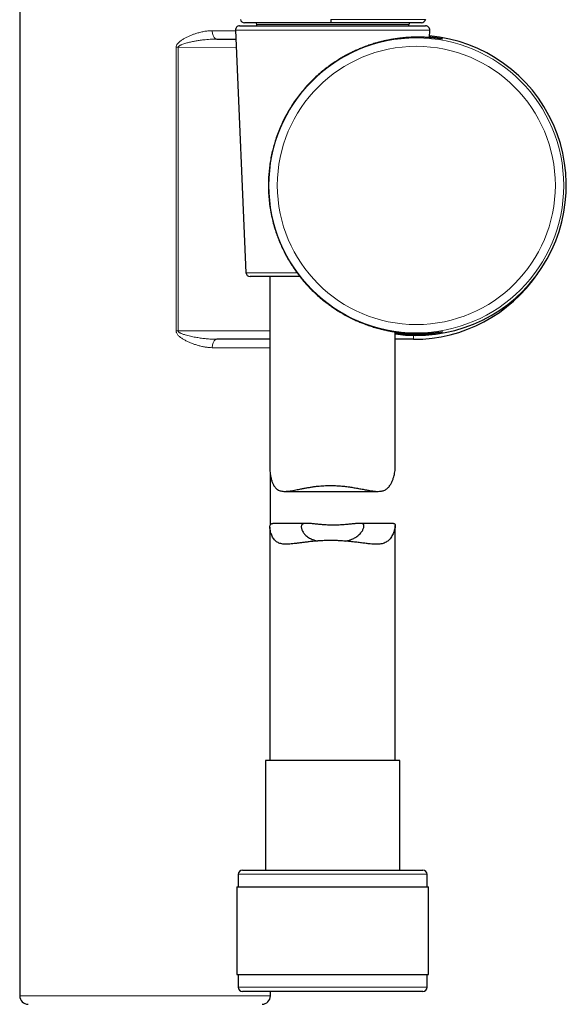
# Model space of a CAD drawing. Header units: millimetres. Extents: x 8 to 2230, y 12 to 2204.
# Tile 148 of 162: x 1567 to 1632, y 1592 to 1710. Entities that reach past the tile are written whole.
import ezdxf

# ---------------------------------------------------------------- set-up
doc = ezdxf.new("R2010")
doc.units = ezdxf.units.MM

msp = doc.modelspace()

# ---------------------------------------------------------------- linework, layer by layer
at = {"color": 7, "linetype": 'Continuous', "lineweight": 30}
for p, q in [((1566.63, 1712.84), (1566.63, 1592.84)), ((1593.62, 1709.25), (1593.62, 1709.25)), ((1614.62, 1709.25), (1614.62, 1709.25)), ((1615.18, 1709.63), (1615.18, 1709.63)), ((1592.45, 1708.36), (1593.71, 1679.36)), ((1592.95, 1708.89), (1603.73, 1708.89)), ((1595.02, 1708.89), (1595.02, 1709.05)), ((1603.73, 1708.89), (1615.21, 1708.89)), ((1613.22, 1708.89), (1613.22, 1709.05)), ((1615.67, 1707.48), (1615.71, 1708.36)), ((1590.21, 1707.31), (1592.5, 1707.31)), ((1600.19, 1678.89), (1594.21, 1678.89)), ((1596.58, 1678.89), (1596.58, 1655.79)), ((1596.58, 1671.39), (1590.22, 1671.39)), ((1611.58, 1656.05), (1611.58, 1672.28)), ((1613.77, 1671.39), (1611.58, 1671.39)), ((1596.63, 1649.19), (1596.63, 1655.24)), ((1598.34, 1653.2), (1609.5, 1653.2)), ((1600.99, 1649.37), (1596.93, 1649.37)), ((1611.36, 1649.37), (1607.3, 1649.37)), ((1611.58, 1621.01), (1611.58, 1649.1)), ((1596.58, 1648.92), (1596.58, 1621.01)), ((1596.03, 1621.01), (1596.03, 1607.89)), ((1612.13, 1621.01), (1596.03, 1621.01)), ((1612.13, 1607.89), (1612.13, 1621.01)), ((1593.28, 1607.89), (1614.88, 1607.89)), ((1592.78, 1607.39), (1592.78, 1605.89)), ((1615.38, 1605.89), (1615.38, 1607.39)), ((1592.61, 1605.89), (1592.61, 1595.39)), ((1592.61, 1605.89), (1615.56, 1605.89)), ((1615.56, 1595.39), (1615.56, 1605.89)), ((1592.61, 1595.39), (1615.56, 1595.39)), ((1592.78, 1595.39), (1592.78, 1593.89)), ((1615.38, 1593.89), (1615.38, 1595.39)), ((1603.74, 1593.39), (1593.28, 1593.39)), ((1596.63, 1592.84), (1596.63, 1593.39)), ((1614.88, 1593.39), (1603.74, 1593.39))]:
    msp.add_line(p, q, dxfattribs=at)
at = {"color": 252, "linetype": 'Continuous', "lineweight": 0}
for p, q in [((1589.68, 1708.31), (1592.46, 1708.31)), ((1615.71, 1708.36), (1592.45, 1708.36)), ((1595.02, 1709.05), (1613.22, 1709.05)), ((1585.35, 1672.39), (1585.35, 1706.32)), ((1585.6, 1706.32), (1585.35, 1706.32)), ((1592.54, 1706.31), (1585.6, 1706.32)), ((1585.6, 1706.32), (1585.6, 1672.39)), ((1593.71, 1679.36), (1599.82, 1679.36)), ((1585.35, 1672.39), (1585.6, 1672.39)), ((1585.6, 1672.39), (1596.58, 1672.39)), ((1613.77, 1671.39), (1613.77, 1671.85)), ((1596.58, 1670.39), (1589.68, 1670.39)), ((1615.38, 1607.39), (1592.78, 1607.39)), ((1592.78, 1593.89), (1603.72, 1593.89)), ((1603.72, 1593.89), (1615.38, 1593.89)), ((1566.63, 1592.84), (1596.63, 1592.84))]:
    msp.add_line(p, q, dxfattribs=at)
at = {"color": 252, "linetype": 'Continuous', "lineweight": 0, "flags": 128}
for points in [[(1590.21, 1707.31), (1590.15, 1707.32), (1590.09, 1707.34), (1590.02, 1707.38), (1589.97, 1707.43), (1589.91, 1707.49), (1589.86, 1707.56), (1589.81, 1707.65), (1589.77, 1707.75), (1589.74, 1707.85), (1589.71, 1707.96), (1589.69, 1708.07), (1589.68, 1708.19), (1589.68, 1708.31)], [(1589.68, 1670.39), (1589.68, 1670.51), (1589.69, 1670.63), (1589.71, 1670.75), (1589.74, 1670.86), (1589.77, 1670.96), (1589.81, 1671.06), (1589.86, 1671.14), (1589.91, 1671.21), (1589.97, 1671.28), (1590.02, 1671.33), (1590.09, 1671.36), (1590.15, 1671.38), (1590.22, 1671.39)]]:
    msp.add_lwpolyline(points, dxfattribs=at)
at = {"color": 252, "linetype": 'Continuous', "lineweight": 0}
for radius in [17.64, 16.64]:
    msp.add_circle((1614.1, 1689.8), radius, dxfattribs=at)
at = {"color": 7, "linetype": 'Continuous', "lineweight": 30}
for centre, radius, start, end in [((1593.53, 1709.75), 0.5, 193.3665, 270.0268), ((1594.82, 1709.05), 0.2, 0, 90), ((1613.42, 1709.05), 0.2, 90, 180), ((1614.7, 1709.75), 0.5, 269.8028, 346.0066), ((1592.95, 1708.39), 0.5, 90, 182.4813), ((1615.21, 1708.39), 0.5, 357.5187, 90), ((1614.1, 1689.8), 17.95, 261.9391, 84.9495), ((1594.21, 1679.39), 0.5, 182.4813, 270), ((1613.77, 1689.35), 17.96, 270, 325.883), ((1593.28, 1607.39), 0.5, 90, 180), ((1614.88, 1607.39), 0.5, 0, 90), ((1593.28, 1593.89), 0.5, 180, 270), ((1614.88, 1593.89), 0.5, 270, 0), ((1567.63, 1592.84), 1, 180, 270), ((1595.63, 1592.84), 1, 270, 0)]:
    msp.add_arc(centre, radius, start, end, dxfattribs=at)
at = {"color": 252, "linetype": 'Continuous', "lineweight": 0}
msp.add_arc((1614.1, 1689.8), 17.95, 261.9391, 84.9495, dxfattribs=at)
at = {"color": 7, "linetype": 'Continuous', "lineweight": 30}
for points, knots in [([(1603.88, 1709.25), (1603.67, 1709.25), (1603.26, 1709.25), (1602.64, 1709.25), (1602.02, 1709.25), (1601.42, 1709.25), (1600.83, 1709.25), (1600.25, 1709.25), (1599.68, 1709.25), (1599.13, 1709.25), (1598.6, 1709.25), (1598.08, 1709.25), (1597.58, 1709.25), (1597.09, 1709.25), (1596.63, 1709.25), (1596.2, 1709.25), (1595.78, 1709.25), (1595.38, 1709.25), (1595, 1709.25), (1594.67, 1709.25), (1594.38, 1709.25), (1594.12, 1709.25), (1593.91, 1709.25), (1593.74, 1709.25), (1593.62, 1709.25), (1593.55, 1709.25), (1593.54, 1709.25), (1593.53, 1709.25)], [0, 0, 0, 0, 0.034865, 0.069842, 0.104865, 0.139856, 0.174733, 0.210357, 0.246083, 0.281854, 0.317598, 0.353237, 0.391641, 0.430142, 0.468686, 0.507206, 0.545625, 0.58969, 0.633869, 0.678098, 0.722296, 0.766378, 0.813585, 0.860913, 0.908288, 0.955628, 1, 1, 1, 1]), ([(1614.7, 1709.25), (1614.69, 1709.25), (1614.69, 1709.25), (1614.66, 1709.25), (1614.62, 1709.25), (1614.55, 1709.25), (1614.47, 1709.25), (1614.37, 1709.25), (1614.24, 1709.25), (1614.1, 1709.25), (1613.95, 1709.25), (1613.79, 1709.25), (1613.61, 1709.25), (1613.42, 1709.25), (1613.21, 1709.25), (1612.98, 1709.25), (1612.73, 1709.25), (1612.41, 1709.25), (1612.08, 1709.25), (1611.75, 1709.25), (1611.48, 1709.25), (1611.21, 1709.25), (1610.92, 1709.25), (1610.62, 1709.25), (1610.3, 1709.25), (1609.97, 1709.25), (1609.63, 1709.25), (1609.27, 1709.25), (1608.9, 1709.25), (1608.52, 1709.25), (1608.13, 1709.25), (1607.72, 1709.25), (1607.31, 1709.25), (1606.9, 1709.25), (1606.49, 1709.25), (1606.07, 1709.25), (1605.64, 1709.25), (1605.21, 1709.25), (1604.77, 1709.25), (1604.33, 1709.25), (1604.03, 1709.25), (1603.88, 1709.25)], [0, 0, 0, 0, 0.023282, 0.051805, 0.080434, 0.109098, 0.138171, 0.167282, 0.196512, 0.225782, 0.252124, 0.278497, 0.304963, 0.331461, 0.358334, 0.385243, 0.412266, 0.439329, 0.48387, 0.506354, 0.528838, 0.551432, 0.574025, 0.596837, 0.619682, 0.643018, 0.666393, 0.690096, 0.713799, 0.737686, 0.761572, 0.78583, 0.810141, 0.833303, 0.856512, 0.880114, 0.903713, 0.927573, 0.951433, 0.975708, 1, 1, 1, 1]), ([(1615.18, 1709.63), (1615.18, 1709.6), (1615.17, 1709.57), (1615.15, 1709.54), (1615.15, 1709.54)], [0, 0, 0, 0, 0.92847, 1, 1, 1, 1]), ([(1615.27, 1707.51), (1615.21, 1707.51), (1615.03, 1707.52), (1614.69, 1707.53), (1614.24, 1707.53), (1613.74, 1707.53), (1613.27, 1707.51), (1612.86, 1707.48), (1612.45, 1707.44), (1611.98, 1707.39), (1611.44, 1707.31), (1610.94, 1707.23), (1610.47, 1707.13), (1610.04, 1707.04), (1609.61, 1706.93), (1609.12, 1706.79), (1608.58, 1706.62), (1607.98, 1706.41), (1607.44, 1706.2), (1606.94, 1705.98), (1606.49, 1705.78), (1606.06, 1705.56), (1605.59, 1705.32), (1605.08, 1705.02), (1604.53, 1704.68), (1604.04, 1704.35), (1603.59, 1704.04), (1603.11, 1703.67), (1602.54, 1703.2), (1601.9, 1702.62), (1601.27, 1702), (1600.68, 1701.34), (1600.13, 1700.66), (1599.61, 1699.97), (1599.14, 1699.26), (1598.69, 1698.51), (1598.27, 1697.73), (1597.89, 1696.92), (1597.55, 1696.1), (1597.28, 1695.32), (1597.05, 1694.56), (1596.86, 1693.84), (1596.7, 1693.1), (1596.58, 1692.35), (1596.48, 1691.59), (1596.42, 1690.81), (1596.39, 1690.03), (1596.4, 1689.22), (1596.45, 1688.38), (1596.54, 1687.5), (1596.68, 1686.61), (1596.87, 1685.73), (1597.09, 1684.87), (1597.34, 1684.1), (1597.59, 1683.41), (1597.84, 1682.8), (1598.12, 1682.2), (1598.41, 1681.61), (1598.73, 1681.03), (1599.08, 1680.45), (1599.44, 1679.89), (1599.86, 1679.3), (1600.34, 1678.68), (1600.89, 1678.03), (1601.48, 1677.4), (1602.11, 1676.79), (1602.76, 1676.22), (1603.34, 1675.76), (1603.85, 1675.39), (1604.32, 1675.06), (1604.85, 1674.72), (1605.45, 1674.37), (1606.01, 1674.07), (1606.52, 1673.82), (1606.99, 1673.6), (1607.45, 1673.41), (1607.97, 1673.21), (1608.53, 1673), (1609.15, 1672.81), (1609.71, 1672.65), (1610.22, 1672.53), (1610.66, 1672.44), (1611.07, 1672.36), (1611.51, 1672.29), (1611.98, 1672.22), (1612.48, 1672.16), (1612.92, 1672.13), (1613.31, 1672.1), (1613.66, 1672.09), (1613.99, 1672.08), (1614.35, 1672.08), (1614.72, 1672.08), (1615.04, 1672.09), (1615.22, 1672.1), (1615.27, 1672.1)], [0, 0, 0, 0, 0.005835, 0.015812, 0.02818, 0.040547, 0.051774, 0.059549, 0.067325, 0.07781, 0.088302, 0.098786, 0.106747, 0.114708, 0.1226, 0.130492, 0.141146, 0.151808, 0.162461, 0.170556, 0.17865, 0.186356, 0.194062, 0.204439, 0.214822, 0.2252, 0.233058, 0.240917, 0.254568, 0.268219, 0.282684, 0.297149, 0.311102, 0.325056, 0.33896, 0.352864, 0.367556, 0.382248, 0.396396, 0.410544, 0.422607, 0.43467, 0.446872, 0.459074, 0.471467, 0.483859, 0.496408, 0.508957, 0.522857, 0.536758, 0.551486, 0.566215, 0.580427, 0.594641, 0.605314, 0.615987, 0.626739, 0.63749, 0.648343, 0.659195, 0.670127, 0.68106, 0.694488, 0.707916, 0.722123, 0.736329, 0.75004, 0.763749, 0.772007, 0.780265, 0.791392, 0.802526, 0.813651, 0.822098, 0.830546, 0.838758, 0.846971, 0.858066, 0.86917, 0.880265, 0.888707, 0.897149, 0.904678, 0.912207, 0.922355, 0.932509, 0.942656, 0.950352, 0.958047, 0.965921, 0.973795, 0.984405, 0.995021, 1, 1, 1, 1]), ([(1617.11, 1707.33), (1617.11, 1707.33), (1617.11, 1707.33), (1617.1, 1707.33), (1617.08, 1707.34), (1617.05, 1707.34), (1617.01, 1707.34), (1616.95, 1707.35), (1616.88, 1707.36), (1616.8, 1707.37), (1616.7, 1707.38), (1616.59, 1707.39), (1616.47, 1707.41), (1616.33, 1707.42), (1616.17, 1707.44), (1616.01, 1707.45), (1615.83, 1707.47), (1615.64, 1707.48), (1615.45, 1707.5), (1615.32, 1707.5), (1615.26, 1707.51)], [0, 0, 0, 0, 0.007492, 0.042583, 0.084067, 0.131777, 0.184815, 0.241933, 0.298534, 0.356732, 0.417594, 0.480405, 0.544649, 0.609929, 0.675934, 0.742416, 0.809177, 0.876047, 0.942851, 1, 1, 1, 1]), ([(1614.29, 1671.94), (1614.12, 1671.93), (1613.79, 1671.93), (1613.24, 1671.94), (1612.68, 1671.97), (1612.18, 1672.02), (1611.81, 1672.06), (1611.64, 1672.08), (1611.58, 1672.09)], [0, 0, 0, 0, 0.211063, 0.422123, 0.626314, 0.830501, 0.942511, 1, 1, 1, 1]), ([(1615.26, 1672.1), (1615.3, 1672.1), (1615.42, 1672.11), (1615.6, 1672.12), (1615.79, 1672.14), (1615.97, 1672.15), (1616.13, 1672.17), (1616.29, 1672.18), (1616.43, 1672.2), (1616.56, 1672.21), (1616.68, 1672.23), (1616.78, 1672.24), (1616.87, 1672.25), (1616.95, 1672.26), (1617.01, 1672.27), (1617.06, 1672.27), (1617.09, 1672.27), (1617.1, 1672.28), (1617.11, 1672.28), (1617.11, 1672.28)], [0, 0, 0, 0, 0.042168, 0.108385, 0.174879, 0.241256, 0.307696, 0.373806, 0.439246, 0.503664, 0.567513, 0.632582, 0.696609, 0.759263, 0.819989, 0.871785, 0.926277, 0.968989, 1, 1, 1, 1]), ([(1596.58, 1655.79), (1596.58, 1655.79), (1596.58, 1655.69), (1596.6, 1655.46), (1596.64, 1655.08), (1596.73, 1654.69), (1596.85, 1654.3), (1596.98, 1654.01), (1597.12, 1653.78), (1597.26, 1653.61), (1597.41, 1653.46), (1597.59, 1653.35), (1597.79, 1653.27), (1598.01, 1653.22), (1598.25, 1653.2), (1598.52, 1653.21), (1598.83, 1653.23), (1599.16, 1653.28), (1599.49, 1653.34), (1599.83, 1653.41), (1600.19, 1653.48), (1600.58, 1653.56), (1601, 1653.63), (1601.42, 1653.7), (1601.84, 1653.77), (1602.25, 1653.82), (1602.65, 1653.85), (1603.05, 1653.88), (1603.44, 1653.9), (1603.71, 1653.9), (1603.84, 1653.9)], [0, 0, 0, 0, 0.002602, 0.048954, 0.095553, 0.158245, 0.205664, 0.253287, 0.284454, 0.315787, 0.347389, 0.379316, 0.410539, 0.442056, 0.473858, 0.505871, 0.544289, 0.580242, 0.616355, 0.649934, 0.683615, 0.722676, 0.760495, 0.798457, 0.834459, 0.870598, 0.902775, 0.93506, 0.967472, 1, 1, 1, 1]), ([(1603.84, 1653.9), (1604.04, 1653.9), (1604.44, 1653.89), (1605.04, 1653.86), (1605.64, 1653.79), (1606.23, 1653.71), (1606.79, 1653.62), (1607.34, 1653.52), (1607.87, 1653.42), (1608.33, 1653.33), (1608.73, 1653.27), (1609.07, 1653.22), (1609.4, 1653.2), (1609.68, 1653.2), (1609.92, 1653.23), (1610.13, 1653.28), (1610.32, 1653.35), (1610.5, 1653.45), (1610.65, 1653.57), (1610.8, 1653.72), (1610.92, 1653.88), (1611.07, 1654.11), (1611.21, 1654.4), (1611.34, 1654.75), (1611.44, 1655.08), (1611.51, 1655.39), (1611.55, 1655.68), (1611.58, 1655.9), (1611.58, 1656.01), (1611.58, 1656.05)], [0, 0, 0, 0, 0.046261, 0.093272, 0.140657, 0.18879, 0.235186, 0.281874, 0.328995, 0.376714, 0.411339, 0.446118, 0.481108, 0.51634, 0.542507, 0.568829, 0.595361, 0.622109, 0.648252, 0.674574, 0.701053, 0.727634, 0.774011, 0.820602, 0.861854, 0.901245, 0.940752, 0.978491, 1, 1, 1, 1]), ([(1603.84, 1647.32), (1603.64, 1647.32), (1603.23, 1647.31), (1602.62, 1647.29), (1602.02, 1647.24), (1601.44, 1647.19), (1600.93, 1647.13), (1600.47, 1647.07), (1600.05, 1647.01), (1599.66, 1646.97), (1599.29, 1646.92), (1598.94, 1646.89), (1598.6, 1646.88), (1598.28, 1646.88), (1598, 1646.92), (1597.75, 1646.98), (1597.55, 1647.06), (1597.36, 1647.18), (1597.19, 1647.33), (1597.04, 1647.51), (1596.9, 1647.72), (1596.79, 1647.96), (1596.7, 1648.22), (1596.63, 1648.47), (1596.59, 1648.7), (1596.58, 1648.89), (1596.58, 1649.05), (1596.61, 1649.18), (1596.67, 1649.28), (1596.75, 1649.34), (1596.83, 1649.37), (1596.9, 1649.37), (1596.93, 1649.37)], [0, 0, 0, 0, 0.042451, 0.08555, 0.128975, 0.173059, 0.211692, 0.247287, 0.280743, 0.314335, 0.34574, 0.379262, 0.412957, 0.446883, 0.481063, 0.509534, 0.538214, 0.567158, 0.596334, 0.627285, 0.660828, 0.694505, 0.730733, 0.770606, 0.800597, 0.830696, 0.860989, 0.891541, 0.921668, 0.952075, 0.98279, 1, 1, 1, 1]), ([(1605.59, 1647.25), (1605.66, 1647.26), (1605.8, 1647.29), (1606, 1647.34), (1606.2, 1647.4), (1606.4, 1647.48), (1606.61, 1647.57), (1606.81, 1647.68), (1607, 1647.81), (1607.19, 1647.96), (1607.37, 1648.13), (1607.52, 1648.32), (1607.64, 1648.49), (1607.72, 1648.65), (1607.78, 1648.8), (1607.82, 1648.93), (1607.83, 1649.05), (1607.83, 1649.14), (1607.8, 1649.21), (1607.76, 1649.26), (1607.69, 1649.31), (1607.61, 1649.34), (1607.51, 1649.36), (1607.39, 1649.37), (1607.26, 1649.37), (1607.1, 1649.36), (1606.93, 1649.35), (1606.74, 1649.33), (1606.52, 1649.31), (1606.29, 1649.29), (1606.04, 1649.26), (1605.77, 1649.23), (1605.48, 1649.21), (1605.19, 1649.19), (1604.88, 1649.17), (1604.57, 1649.16), (1604.25, 1649.16), (1603.94, 1649.16), (1603.63, 1649.17), (1603.32, 1649.18), (1603.02, 1649.2), (1602.73, 1649.22), (1602.45, 1649.25), (1602.17, 1649.28), (1601.91, 1649.3), (1601.66, 1649.33), (1601.43, 1649.35), (1601.21, 1649.36), (1601.02, 1649.37), (1600.85, 1649.37), (1600.7, 1649.35), (1600.58, 1649.33), (1600.48, 1649.28), (1600.41, 1649.22), (1600.37, 1649.15), (1600.34, 1649.07), (1600.33, 1648.96), (1600.34, 1648.83), (1600.38, 1648.68), (1600.45, 1648.51), (1600.54, 1648.34), (1600.66, 1648.17), (1600.8, 1648), (1600.98, 1647.84), (1601.18, 1647.69), (1601.4, 1647.56), (1601.61, 1647.46), (1601.82, 1647.39), (1602.04, 1647.32), (1602.2, 1647.28), (1602.29, 1647.26)], [0, 0, 0, 0, 0.011366, 0.02207, 0.03282, 0.046547, 0.060365, 0.074292, 0.0883, 0.106236, 0.124308, 0.142767, 0.161347, 0.176748, 0.192322, 0.207993, 0.223885, 0.236625, 0.249453, 0.262397, 0.275438, 0.288174, 0.300997, 0.313928, 0.326943, 0.340166, 0.353469, 0.366871, 0.380351, 0.394833, 0.40941, 0.424134, 0.439059, 0.453994, 0.469037, 0.484249, 0.499695, 0.514297, 0.529003, 0.543868, 0.558951, 0.573521, 0.588189, 0.603007, 0.618031, 0.632948, 0.647971, 0.663163, 0.67859, 0.693126, 0.70778, 0.722628, 0.73775, 0.750897, 0.764144, 0.777518, 0.790991, 0.807554, 0.824249, 0.841292, 0.858434, 0.875558, 0.892781, 0.910344, 0.928043, 0.945744, 0.96007, 0.972708, 0.98542, 1, 1, 1, 1]), ([(1611.36, 1649.37), (1611.38, 1649.37), (1611.44, 1649.37), (1611.5, 1649.34), (1611.55, 1649.28), (1611.58, 1649.2), (1611.58, 1649.08), (1611.57, 1648.93), (1611.54, 1648.74), (1611.47, 1648.51), (1611.38, 1648.24), (1611.26, 1647.99), (1611.12, 1647.75), (1610.96, 1647.53), (1610.79, 1647.34), (1610.59, 1647.18), (1610.37, 1647.06), (1610.13, 1646.97), (1609.86, 1646.91), (1609.57, 1646.88), (1609.27, 1646.88), (1608.94, 1646.89), (1608.55, 1646.92), (1608.09, 1646.97), (1607.55, 1647.03), (1606.98, 1647.11), (1606.41, 1647.17), (1605.84, 1647.23), (1605.31, 1647.27), (1604.8, 1647.3), (1604.32, 1647.32), (1604, 1647.32), (1603.84, 1647.32)], [0, 0, 0, 0, 0.018794, 0.047252, 0.075926, 0.104048, 0.132401, 0.161015, 0.189823, 0.227983, 0.264792, 0.301709, 0.335203, 0.368809, 0.400561, 0.430759, 0.461197, 0.491955, 0.522984, 0.553096, 0.583395, 0.613876, 0.644497, 0.6876, 0.731325, 0.775356, 0.820012, 0.859506, 0.899236, 0.933134, 0.96719, 1, 1, 1, 1])]:
    msp.add_open_spline(points, degree=3, knots=knots, dxfattribs=at)
msp.add_open_spline([(1603.88, 1709.63), (1603.88, 1709.57), (1603.88, 1709.47), (1603.88, 1709.35), (1603.88, 1709.26), (1603.88, 1709.25), (1603.88, 1709.25)], degree=3, dxfattribs=at)
at = {"color": 252, "linetype": 'Continuous', "lineweight": 0}
for points, knots in [([(1603.88, 1709.63), (1604.09, 1709.63), (1604.48, 1709.63), (1605.07, 1709.63), (1605.61, 1709.63), (1606.11, 1709.63), (1606.58, 1709.63), (1607.04, 1709.63), (1607.47, 1709.63), (1607.9, 1709.63), (1608.31, 1709.63), (1608.72, 1709.63), (1609.11, 1709.63), (1609.5, 1709.63), (1609.89, 1709.63), (1610.26, 1709.63), (1610.69, 1709.63), (1611.16, 1709.63), (1611.66, 1709.63), (1612.1, 1709.63), (1612.51, 1709.63), (1612.85, 1709.63), (1613.14, 1709.63), (1613.39, 1709.63), (1613.63, 1709.63), (1613.85, 1709.63), (1614.05, 1709.63), (1614.24, 1709.63), (1614.41, 1709.63), (1614.58, 1709.63), (1614.73, 1709.63), (1614.88, 1709.63), (1615.01, 1709.63), (1615.11, 1709.63), (1615.17, 1709.63), (1615.18, 1709.63), (1615.18, 1709.63)], [0, 0, 0, 0, 0.032329, 0.061849, 0.091485, 0.116987, 0.142566, 0.16686, 0.191207, 0.214756, 0.238353, 0.262158, 0.286013, 0.310202, 0.334391, 0.358762, 0.383132, 0.422155, 0.458652, 0.495272, 0.529294, 0.56355, 0.589751, 0.61599, 0.64239, 0.668825, 0.695507, 0.722223, 0.749094, 0.775998, 0.809181, 0.842424, 0.882925, 0.923531, 0.964294, 1, 1, 1, 1]), ([(1585.35, 1706.32), (1585.35, 1706.35), (1585.35, 1706.42), (1585.39, 1706.53), (1585.44, 1706.64), (1585.53, 1706.77), (1585.66, 1706.91), (1585.82, 1707.05), (1586.04, 1707.2), (1586.31, 1707.38), (1586.65, 1707.56), (1587, 1707.71), (1587.35, 1707.85), (1587.75, 1707.98), (1588.18, 1708.11), (1588.66, 1708.22), (1589.13, 1708.29), (1589.47, 1708.31), (1589.65, 1708.31), (1589.68, 1708.31)], [0, 0, 0, 0, 0.019656, 0.039338, 0.063955, 0.088628, 0.128149, 0.16788, 0.207582, 0.281537, 0.355705, 0.430077, 0.504487, 0.578646, 0.679436, 0.780508, 0.881487, 0.982151, 1, 1, 1, 1]), ([(1585.6, 1706.32), (1585.6, 1706.33), (1585.6, 1706.37), (1585.64, 1706.43), (1585.7, 1706.48), (1585.79, 1706.54), (1585.9, 1706.6), (1586.06, 1706.67), (1586.34, 1706.77), (1586.73, 1706.87), (1587.19, 1706.98), (1587.65, 1707.07), (1588.13, 1707.15), (1588.72, 1707.23), (1589.29, 1707.28), (1589.82, 1707.31), (1590.08, 1707.31), (1590.21, 1707.31)], [0, 0, 0, 0, 0.009937, 0.023051, 0.041215, 0.060043, 0.087385, 0.114923, 0.170617, 0.266545, 0.362785, 0.459587, 0.556501, 0.665459, 0.83236, 0.916125, 1, 1, 1, 1]), ([(1615.68, 1707.59), (1615.73, 1707.58), (1615.9, 1707.56), (1616.15, 1707.53), (1616.39, 1707.5), (1616.59, 1707.46), (1616.75, 1707.44), (1616.89, 1707.41), (1617.01, 1707.39), (1617.11, 1707.36), (1617.19, 1707.34), (1617.25, 1707.33), (1617.27, 1707.32), (1617.24, 1707.32), (1617.19, 1707.32), (1617.12, 1707.33), (1617.02, 1707.34), (1616.88, 1707.36), (1616.7, 1707.38), (1616.48, 1707.41), (1616.22, 1707.43), (1615.97, 1707.46), (1615.71, 1707.48), (1615.48, 1707.5), (1615.32, 1707.5), (1615.27, 1707.51)], [0, 0, 0, 0, 0.024923, 0.076513, 0.128063, 0.167203, 0.206342, 0.24413, 0.281919, 0.327804, 0.373718, 0.419603, 0.476537, 0.533472, 0.570953, 0.608433, 0.653938, 0.699472, 0.744978, 0.801402, 0.857826, 0.896064, 0.934302, 0.980705, 1, 1, 1, 1]), ([(1589.68, 1670.39), (1589.54, 1670.4), (1589.27, 1670.4), (1588.84, 1670.46), (1588.42, 1670.54), (1587.99, 1670.65), (1587.58, 1670.78), (1587.18, 1670.92), (1586.81, 1671.08), (1586.45, 1671.26), (1586.11, 1671.45), (1585.86, 1671.63), (1585.68, 1671.78), (1585.56, 1671.9), (1585.46, 1672.03), (1585.39, 1672.16), (1585.36, 1672.28), (1585.35, 1672.34), (1585.35, 1672.38), (1585.35, 1672.39)], [0, 0, 0, 0, 0.089957, 0.180221, 0.270677, 0.361104, 0.451197, 0.53119, 0.611236, 0.691192, 0.763166, 0.835049, 0.866382, 0.897691, 0.930069, 0.962304, 0.978698, 0.995079, 1, 1, 1, 1]), ([(1590.22, 1671.39), (1590.03, 1671.39), (1589.66, 1671.4), (1589.09, 1671.44), (1588.53, 1671.5), (1587.95, 1671.59), (1587.36, 1671.69), (1586.84, 1671.81), (1586.42, 1671.92), (1586.11, 1672.02), (1585.87, 1672.12), (1585.72, 1672.21), (1585.65, 1672.27), (1585.61, 1672.33), (1585.6, 1672.37), (1585.6, 1672.39), (1585.6, 1672.39)], [0, 0, 0, 0, 0.118085, 0.236485, 0.355653, 0.475024, 0.600765, 0.726771, 0.79876, 0.870947, 0.928336, 0.952845, 0.977989, 0.989246, 0.997306, 1, 1, 1, 1]), ([(1615.27, 1672.1), (1615.33, 1672.11), (1615.49, 1672.11), (1615.71, 1672.13), (1615.95, 1672.15), (1616.17, 1672.17), (1616.41, 1672.19), (1616.63, 1672.22), (1616.84, 1672.25), (1616.99, 1672.26), (1617.1, 1672.28), (1617.18, 1672.29), (1617.23, 1672.29), (1617.26, 1672.29), (1617.26, 1672.29), (1617.24, 1672.28), (1617.18, 1672.26), (1617.07, 1672.24), (1616.93, 1672.21), (1616.78, 1672.18), (1616.62, 1672.15), (1616.43, 1672.12), (1616.19, 1672.08), (1615.91, 1672.05), (1615.57, 1672.01), (1615.18, 1671.98), (1614.75, 1671.95), (1614.45, 1671.94), (1614.29, 1671.94)], [0, 0, 0, 0, 0.022139, 0.053774, 0.085408, 0.118922, 0.152436, 0.197686, 0.242973, 0.288222, 0.322633, 0.357043, 0.388891, 0.420738, 0.459418, 0.498123, 0.536803, 0.584796, 0.63279, 0.664599, 0.696408, 0.735009, 0.773632, 0.812233, 0.860066, 0.907899, 0.95395, 1, 1, 1, 1])]:
    msp.add_open_spline(points, degree=3, knots=knots, dxfattribs=at)

doc.saveas('drawing.dxf')
